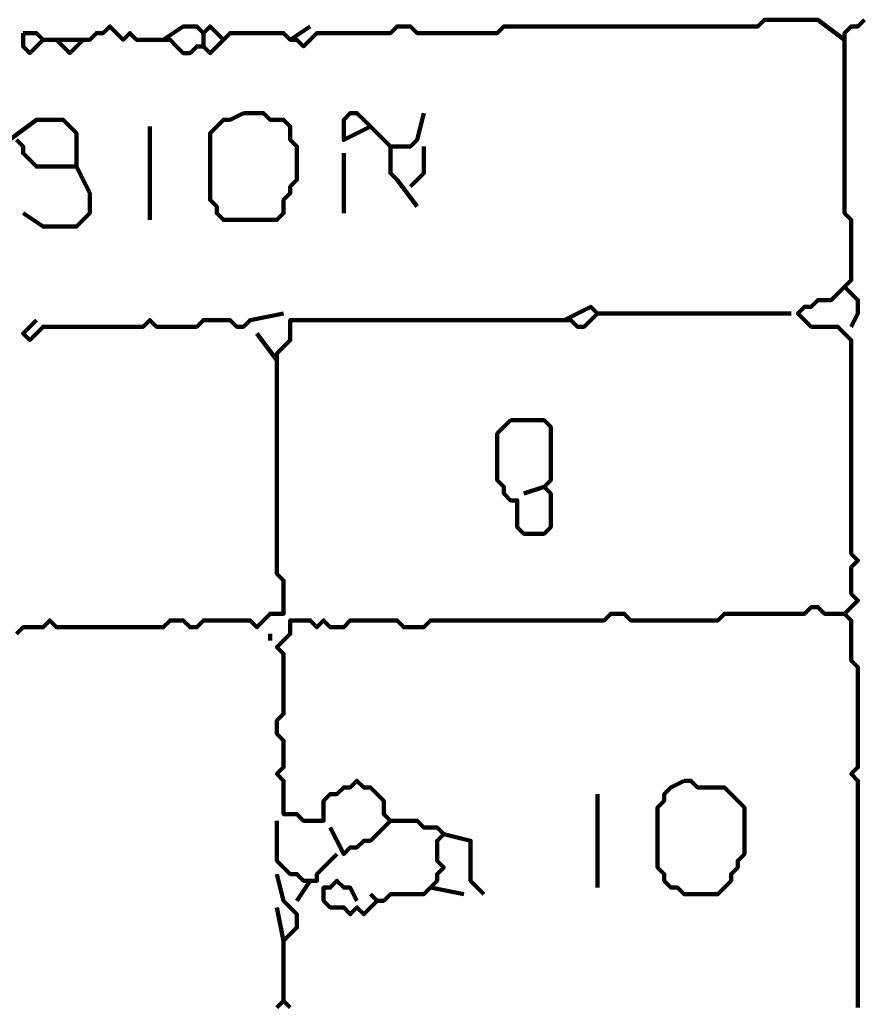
# Model space of a CAD drawing. Header units: metres. Extents: x 2413 to 4131, y 3282 to 4239.
# Tile 51 of 57: x 2943.97 to 2945.14, y 4230.72 to 4232.08. Entities that reach past the tile are written whole.
import ezdxf

# ---------------------------------------------------------------- set-up
doc = ezdxf.new("R2010")
doc.units = ezdxf.units.M
doc.layers.add('P', color=250, linetype='Continuous', lineweight=100)

msp = doc.modelspace()

# ---------------------------------------------------------------- linework, layer by layer
at = {"layer": 'P', "color": 0, "linetype": 'Continuous'}
for points in [[(2944.0604, 4232.0541), (2944.0235, 4232.0541), (2944.0327, 4232.0448), (2944.0419, 4232.0356), (2944.0511, 4232.0448), (2944.0604, 4232.0541), (2944.0696, 4232.0541), (2944.0788, 4232.0633), (2944.0881, 4232.0633), (2944.0973, 4232.0725), (2944.1065, 4232.0633), (2944.1158, 4232.0541), (2944.125, 4232.0633), (2944.1342, 4232.0541), (2944.1435, 4232.0541), (2944.1527, 4232.0541), (2944.1619, 4232.0541), (2944.1711, 4232.0541), (2944.1804, 4232.0541), (2944.1896, 4232.0448), (2944.1988, 4232.0356), (2944.2081, 4232.0356), (2944.2173, 4232.0448), (2944.2265, 4232.0448), (2944.2358, 4232.0356), (2944.245, 4232.0448), (2944.2542, 4232.0541), (2944.2635, 4232.0633), (2944.2727, 4232.0633), (2944.2819, 4232.0633), (2944.2911, 4232.0633), (2944.3004, 4232.0633), (2944.3096, 4232.0633), (2944.3188, 4232.0633), (2944.3281, 4232.0633), (2944.3373, 4232.0633), (2944.3465, 4232.0541), (2944.3558, 4232.0541), (2944.365, 4232.0448), (2944.3742, 4232.0541), (2944.3835, 4232.0633), (2944.3927, 4232.0633), (2944.4019, 4232.0633), (2944.4111, 4232.0633), (2944.4204, 4232.0633), (2944.4296, 4232.0633), (2944.4388, 4232.0633), (2944.4481, 4232.0633), (2944.4573, 4232.0633), (2944.4665, 4232.0633), (2944.4758, 4232.0633), (2944.485, 4232.0633), (2944.4942, 4232.0725), (2944.5035, 4232.0725), (2944.5127, 4232.0725), (2944.5219, 4232.0633), (2944.5311, 4232.0633), (2944.5404, 4232.0633), (2944.5496, 4232.0633), (2944.5588, 4232.0633), (2944.5681, 4232.0633), (2944.5773, 4232.0633), (2944.5865, 4232.0633), (2944.5958, 4232.0633), (2944.605, 4232.0633), (2944.6142, 4232.0633), (2944.6235, 4232.0633), (2944.6327, 4232.0633), (2944.6419, 4232.0725), (2944.6511, 4232.0725), (2944.6604, 4232.0725), (2944.6696, 4232.0725), (2944.6788, 4232.0725), (2944.6881, 4232.0725), (2944.6973, 4232.0725), (2944.7065, 4232.0725), (2944.7158, 4232.0725), (2944.725, 4232.0725), (2944.7342, 4232.0725), (2944.7435, 4232.0725), (2944.7527, 4232.0725), (2944.7619, 4232.0725), (2944.7711, 4232.0725), (2944.7804, 4232.0725), (2944.7896, 4232.0725), (2944.7988, 4232.0725), (2944.8081, 4232.0725), (2944.8173, 4232.0725), (2944.8265, 4232.0725), (2944.8358, 4232.0725), (2944.845, 4232.0725), (2944.8542, 4232.0725), (2944.8635, 4232.0725), (2944.8727, 4232.0725), (2944.8819, 4232.0725), (2944.8911, 4232.0725), (2944.9004, 4232.0725), (2944.9096, 4232.0725), (2944.9188, 4232.0725), (2944.9281, 4232.0725), (2944.9373, 4232.0725), (2944.9465, 4232.0725), (2944.9558, 4232.0725), (2944.965, 4232.0725), (2944.9742, 4232.0725), (2944.9835, 4232.0725), (2944.9927, 4232.0725), (2945.0019, 4232.0817), (2945.0111, 4232.0817), (2945.0204, 4232.0817), (2945.0296, 4232.0817), (2945.0388, 4232.0817), (2945.0481, 4232.0817), (2945.0573, 4232.0817), (2945.0665, 4232.0817), (2945.0758, 4232.0817), (2945.1127, 4232.0541)], [(2944.1711, 4232.0541), (2944.1988, 4232.0725), (2944.2081, 4232.0725), (2944.2173, 4232.0725), (2944.2265, 4232.0633), (2944.2358, 4232.0725), (2944.2542, 4232.0541)], [(2944.3465, 4232.0541), (2944.3742, 4232.0725)], [(2945.1311, 4230.7156), (2945.1311, 4230.7248), (2945.1311, 4230.7341), (2945.1311, 4230.7433), (2945.1311, 4230.7525), (2945.1311, 4230.7617), (2945.1311, 4230.771), (2945.1311, 4230.7802), (2945.1311, 4230.7894), (2945.1311, 4230.7987), (2945.1311, 4230.8079), (2945.1311, 4230.8171), (2945.1311, 4230.8264), (2945.1311, 4230.8356), (2945.1311, 4230.8448), (2945.1311, 4230.8541), (2945.1311, 4230.8633), (2945.1311, 4230.8725), (2945.1311, 4230.8817), (2945.1311, 4230.891), (2945.1311, 4230.9002), (2945.1311, 4230.9094), (2945.1311, 4230.9187), (2945.1311, 4230.9279), (2945.1311, 4230.9371), (2945.1311, 4230.9464), (2945.1311, 4230.9556), (2945.1311, 4230.9648), (2945.1311, 4230.9741), (2945.1311, 4230.9833), (2945.1311, 4230.9925), (2945.1311, 4231.0017), (2945.1311, 4231.011), (2945.1311, 4231.0202), (2945.1311, 4231.0294), (2945.1219, 4231.0387), (2945.1311, 4231.0479), (2945.1311, 4231.0571), (2945.1311, 4231.0664), (2945.1311, 4231.0756), (2945.1311, 4231.0848), (2945.1311, 4231.0941), (2945.1311, 4231.1033), (2945.1311, 4231.1125), (2945.1311, 4231.1217), (2945.1311, 4231.131), (2945.1311, 4231.1402), (2945.1311, 4231.1494), (2945.1311, 4231.1587), (2945.1311, 4231.1679), (2945.1311, 4231.1771), (2945.1311, 4231.1864), (2945.1219, 4231.1956), (2945.1219, 4231.2048), (2945.1219, 4231.2141), (2945.1219, 4231.2233), (2945.1219, 4231.2325), (2945.1219, 4231.2417), (2945.1219, 4231.251), (2945.1127, 4231.2602), (2945.1219, 4231.2694), (2945.1311, 4231.2787), (2945.1219, 4231.2879), (2945.1219, 4231.2971), (2945.1219, 4231.3064), (2945.1219, 4231.3156), (2945.1219, 4231.3248), (2945.1311, 4231.3341), (2945.1219, 4231.3433), (2945.1219, 4231.3525), (2945.1219, 4231.3617), (2945.1219, 4231.371), (2945.1219, 4231.3802), (2945.1219, 4231.3894), (2945.1219, 4231.3987), (2945.1219, 4231.4079), (2945.1219, 4231.4171), (2945.1219, 4231.4264), (2945.1219, 4231.4356), (2945.1219, 4231.4448), (2945.1219, 4231.4541), (2945.1219, 4231.4633), (2945.1219, 4231.4725), (2945.1219, 4231.4817), (2945.1219, 4231.491), (2945.1219, 4231.5002), (2945.1219, 4231.5094), (2945.1219, 4231.5187), (2945.1219, 4231.5279), (2945.1219, 4231.5371), (2945.1219, 4231.5464), (2945.1219, 4231.5556), (2945.1219, 4231.5648), (2945.1219, 4231.5741), (2945.1219, 4231.5833), (2945.1219, 4231.5925), (2945.1219, 4231.6017), (2945.1219, 4231.611), (2945.1219, 4231.6202), (2945.1219, 4231.6294), (2945.1219, 4231.6387), (2945.1127, 4231.6479), (2945.1035, 4231.6571), (2945.0942, 4231.6571), (2945.085, 4231.6571), (2945.0758, 4231.6571), (2945.0665, 4231.6571), (2945.0573, 4231.6664), (2945.0481, 4231.6756), (2945.0573, 4231.6848), (2945.0665, 4231.6848), (2945.0758, 4231.6941), (2945.085, 4231.6941), (2945.0942, 4231.6941), (2945.1035, 4231.7033), (2945.1127, 4231.7125), (2945.1219, 4231.7217), (2945.1219, 4231.731), (2945.1219, 4231.7402), (2945.1219, 4231.7494), (2945.1219, 4231.7587), (2945.1219, 4231.7679), (2945.1219, 4231.7771), (2945.1219, 4231.7864), (2945.1219, 4231.7956), (2945.1219, 4231.8048), (2945.1127, 4231.8141), (2945.1127, 4231.8233), (2945.1127, 4231.8325), (2945.1127, 4231.8417), (2945.1127, 4231.851), (2945.1127, 4231.8602), (2945.1127, 4231.8694), (2945.1127, 4231.8787), (2945.1127, 4231.8879), (2945.1127, 4231.8971), (2945.1127, 4231.9064), (2945.1127, 4231.9156), (2945.1127, 4231.9248), (2945.1127, 4231.9341), (2945.1127, 4231.9433), (2945.1127, 4231.9525), (2945.1127, 4231.9617), (2945.1127, 4231.971), (2945.1127, 4231.9802), (2945.1127, 4231.9894), (2945.1127, 4231.9987), (2945.1127, 4232.0079), (2945.1127, 4232.0171), (2945.1127, 4232.0264), (2945.1127, 4232.0356), (2945.1127, 4232.0448), (2945.1127, 4232.0541), (2945.1127, 4232.0633), (2945.1219, 4232.0725), (2945.1311, 4232.0725), (2945.1404, 4232.0817)], [(2943.9773, 4232.0633), (2943.9865, 4232.0633), (2943.9958, 4232.0633), (2944.005, 4232.0541), (2943.9958, 4232.0448), (2943.9865, 4232.0356), (2943.9773, 4232.0448), (2943.9773, 4232.0633)], [(2944.2265, 4232.0633), (2944.2265, 4232.0448)], [(2944.005, 4232.0541), (2944.0235, 4232.0541)], [(2944.2819, 4231.9525), (2944.2911, 4231.9525), (2944.3004, 4231.9525), (2944.3096, 4231.9525), (2944.3188, 4231.9433), (2944.3281, 4231.9433), (2944.3373, 4231.9433), (2944.3465, 4231.9341), (2944.3465, 4231.9248), (2944.3465, 4231.9156), (2944.3558, 4231.9064), (2944.3558, 4231.8971), (2944.3558, 4231.8879), (2944.3558, 4231.8787), (2944.3558, 4231.8694), (2944.3558, 4231.8602), (2944.3465, 4231.851), (2944.3465, 4231.8417), (2944.3373, 4231.8325), (2944.3373, 4231.8233), (2944.3373, 4231.8141), (2944.3281, 4231.8048), (2944.3188, 4231.8048), (2944.3096, 4231.8048), (2944.3004, 4231.8048), (2944.2911, 4231.8048), (2944.2819, 4231.8048), (2944.2727, 4231.8048), (2944.2635, 4231.8048), (2944.2542, 4231.8048), (2944.245, 4231.8141), (2944.245, 4231.8233), (2944.2358, 4231.8325), (2944.2358, 4231.8417), (2944.2358, 4231.851), (2944.2358, 4231.8602), (2944.2358, 4231.8694), (2944.2358, 4231.8787), (2944.2358, 4231.8879), (2944.2358, 4231.8971), (2944.2358, 4231.9064), (2944.2358, 4231.9156), (2944.2358, 4231.9248), (2944.245, 4231.9341), (2944.2542, 4231.9433), (2944.2635, 4231.9433), (2944.2819, 4231.9525)], [(2944.4573, 4231.9341), (2944.4204, 4231.9156), (2944.4204, 4231.9248), (2944.4204, 4231.9341), (2944.4204, 4231.9433), (2944.4296, 4231.9525), (2944.4388, 4231.9525), (2944.4481, 4231.9433), (2944.4573, 4231.9341), (2944.4665, 4231.9248), (2944.4758, 4231.9156), (2944.485, 4231.9064), (2944.4942, 4231.9064), (2944.5035, 4231.9064), (2944.5127, 4231.9064), (2944.5219, 4231.9156), (2944.5311, 4231.9525)], [(2943.9588, 4231.9156), (2943.9958, 4231.9433), (2944.005, 4231.9433), (2944.0142, 4231.9433), (2944.0235, 4231.9433), (2944.0327, 4231.9433), (2944.0419, 4231.9341), (2944.0511, 4231.9248), (2944.0511, 4231.9156), (2944.0511, 4231.9064), (2944.0511, 4231.8971), (2944.0511, 4231.8879), (2944.0511, 4231.8787), (2944.0419, 4231.8787), (2944.0327, 4231.8787), (2944.0235, 4231.8787), (2944.0142, 4231.8787), (2944.005, 4231.8787), (2943.9958, 4231.8787), (2943.9865, 4231.8879), (2943.9773, 4231.8971), (2943.9773, 4231.9064), (2943.9681, 4231.9156)], [(2944.1527, 4231.9341), (2944.1527, 4231.8971), (2944.1527, 4231.8879), (2944.1527, 4231.8787), (2944.1527, 4231.8694), (2944.1527, 4231.8602), (2944.1527, 4231.851), (2944.1527, 4231.8417), (2944.1527, 4231.8048)], [(2944.4204, 4231.8971), (2944.4204, 4231.8694), (2944.4204, 4231.8602), (2944.4204, 4231.851), (2944.4204, 4231.8417), (2944.4204, 4231.8325), (2944.4204, 4231.8141)], [(2944.485, 4231.9064), (2944.485, 4231.8694), (2944.4942, 4231.8602), (2944.5219, 4231.8233)], [(2944.5311, 4231.9064), (2944.5311, 4231.8879), (2944.5311, 4231.8787), (2944.5311, 4231.8694), (2944.5127, 4231.851)], [(2944.0511, 4231.8787), (2944.0696, 4231.8417), (2944.0696, 4231.8325), (2944.0696, 4231.8233), (2944.0696, 4231.8141), (2944.0604, 4231.8048), (2944.0511, 4231.7956), (2944.0419, 4231.7956), (2944.0327, 4231.7956), (2944.0235, 4231.7956), (2944.0142, 4231.7956), (2944.005, 4231.7956), (2943.9773, 4231.8141)], [(2945.1127, 4231.7125), (2945.1311, 4231.6941), (2945.1311, 4231.6848), (2945.1311, 4231.6756), (2945.1219, 4231.6571)], [(2944.725, 4231.6664), (2944.7619, 4231.6848), (2944.7711, 4231.6756), (2944.7619, 4231.6664), (2944.7527, 4231.6571), (2944.7435, 4231.6571), (2944.7342, 4231.6664), (2944.725, 4231.6664), (2944.7158, 4231.6664), (2944.7065, 4231.6664), (2944.6973, 4231.6664), (2944.6881, 4231.6664), (2944.6788, 4231.6664), (2944.6696, 4231.6664), (2944.6604, 4231.6664), (2944.6511, 4231.6664), (2944.6419, 4231.6664), (2944.6327, 4231.6664), (2944.6235, 4231.6664), (2944.6142, 4231.6664), (2944.605, 4231.6664), (2944.5958, 4231.6664), (2944.5865, 4231.6664), (2944.5773, 4231.6664), (2944.5681, 4231.6664), (2944.5588, 4231.6664), (2944.5496, 4231.6664), (2944.5404, 4231.6664), (2944.5311, 4231.6664), (2944.5219, 4231.6664), (2944.5127, 4231.6664), (2944.5035, 4231.6664), (2944.4942, 4231.6664), (2944.485, 4231.6664), (2944.4758, 4231.6664), (2944.4665, 4231.6664), (2944.4573, 4231.6664), (2944.4481, 4231.6664), (2944.4388, 4231.6664), (2944.4296, 4231.6664), (2944.4204, 4231.6664), (2944.4111, 4231.6664), (2944.4019, 4231.6664), (2944.3927, 4231.6664), (2944.3835, 4231.6664), (2944.3742, 4231.6664), (2944.365, 4231.6664), (2944.3558, 4231.6664), (2944.3465, 4231.6664), (2944.3465, 4231.6571), (2944.3465, 4231.6479), (2944.3465, 4231.6387), (2944.3373, 4231.6294), (2944.3281, 4231.6202), (2944.3281, 4231.611), (2944.3281, 4231.6017), (2944.3281, 4231.5925), (2944.3281, 4231.5833), (2944.3281, 4231.5741), (2944.3281, 4231.5648), (2944.3281, 4231.5556), (2944.3281, 4231.5464), (2944.3281, 4231.5371), (2944.3281, 4231.5279), (2944.3281, 4231.5187), (2944.3281, 4231.5094), (2944.3281, 4231.5002), (2944.3281, 4231.491), (2944.3281, 4231.4817), (2944.3281, 4231.4725), (2944.3281, 4231.4633), (2944.3281, 4231.4541), (2944.3281, 4231.4448), (2944.3281, 4231.4356), (2944.3281, 4231.4264), (2944.3281, 4231.4171), (2944.3281, 4231.4079), (2944.3281, 4231.3987), (2944.3281, 4231.3894), (2944.3281, 4231.3802), (2944.3281, 4231.371), (2944.3281, 4231.3617), (2944.3281, 4231.3525), (2944.3281, 4231.3433), (2944.3281, 4231.3341), (2944.3281, 4231.3248), (2944.3281, 4231.3156), (2944.3373, 4231.3064), (2944.3373, 4231.2971), (2944.3373, 4231.2879), (2944.3373, 4231.2787), (2944.3373, 4231.2694), (2944.3373, 4231.2602), (2944.3281, 4231.2602), (2944.3188, 4231.2602), (2944.3096, 4231.251), (2944.3004, 4231.2417), (2944.2911, 4231.251), (2944.2819, 4231.251), (2944.2727, 4231.251), (2944.2635, 4231.251), (2944.2542, 4231.251), (2944.245, 4231.251), (2944.2358, 4231.251), (2944.2265, 4231.251), (2944.2173, 4231.2417), (2944.2081, 4231.2417), (2944.1988, 4231.251), (2944.1896, 4231.251), (2944.1804, 4231.251), (2944.1711, 4231.2417), (2944.1619, 4231.2417), (2944.1527, 4231.2417), (2944.1435, 4231.2417), (2944.1342, 4231.2417), (2944.125, 4231.2417), (2944.1158, 4231.2417), (2944.1065, 4231.2417), (2944.0973, 4231.2417), (2944.0881, 4231.2417), (2944.0788, 4231.2417), (2944.0696, 4231.2417), (2944.0604, 4231.2417), (2944.0511, 4231.2417), (2944.0419, 4231.2417), (2944.0327, 4231.2417), (2944.0235, 4231.2417), (2944.0142, 4231.251), (2944.005, 4231.2417), (2943.9958, 4231.2417), (2943.9865, 4231.2417), (2943.9773, 4231.2417), (2943.9681, 4231.2325)], [(2943.9958, 4231.6664), (2943.9773, 4231.6479), (2943.9865, 4231.6387), (2943.9958, 4231.6479), (2944.005, 4231.6571), (2944.0142, 4231.6571), (2944.0235, 4231.6571), (2944.0327, 4231.6571), (2944.0419, 4231.6571), (2944.0511, 4231.6571), (2944.0604, 4231.6571), (2944.0696, 4231.6571), (2944.0788, 4231.6571), (2944.0881, 4231.6571), (2944.0973, 4231.6571), (2944.1065, 4231.6571), (2944.1158, 4231.6571), (2944.125, 4231.6571), (2944.1342, 4231.6571), (2944.1435, 4231.6571), (2944.1527, 4231.6664), (2944.1619, 4231.6571), (2944.1711, 4231.6571), (2944.1804, 4231.6571), (2944.1896, 4231.6571), (2944.1988, 4231.6571), (2944.2081, 4231.6571), (2944.2173, 4231.6571), (2944.2265, 4231.6664), (2944.2358, 4231.6664), (2944.245, 4231.6664), (2944.2542, 4231.6664), (2944.2635, 4231.6664), (2944.2727, 4231.6571), (2944.2819, 4231.6571), (2944.2911, 4231.6664), (2944.3373, 4231.6756)], [(2944.7711, 4231.6756), (2944.8081, 4231.6756), (2944.8173, 4231.6756), (2944.8265, 4231.6756), (2944.8358, 4231.6756), (2944.845, 4231.6756), (2944.8542, 4231.6756), (2944.8635, 4231.6756), (2944.8727, 4231.6756), (2944.8819, 4231.6756), (2944.8911, 4231.6756), (2944.9004, 4231.6756), (2944.9096, 4231.6756), (2944.9188, 4231.6756), (2944.9281, 4231.6756), (2944.9373, 4231.6756), (2944.9465, 4231.6756), (2944.9558, 4231.6756), (2944.965, 4231.6756), (2944.9742, 4231.6756), (2944.9835, 4231.6756), (2944.9927, 4231.6756), (2945.0019, 4231.6756), (2945.0111, 4231.6756), (2945.0388, 4231.6756)], [(2944.3004, 4231.6479), (2944.3281, 4231.611)], [(2944.6511, 4231.5279), (2944.6604, 4231.5279), (2944.6696, 4231.5279), (2944.6788, 4231.5279), (2944.6881, 4231.5279), (2944.6973, 4231.5279), (2944.7065, 4231.5187), (2944.7065, 4231.5094), (2944.7065, 4231.5002), (2944.7065, 4231.491), (2944.7065, 4231.4817), (2944.7065, 4231.4725), (2944.7065, 4231.4633), (2944.7065, 4231.4541), (2944.7065, 4231.4448), (2944.6973, 4231.4356), (2944.7065, 4231.4264), (2944.7065, 4231.4171), (2944.7065, 4231.4079), (2944.7065, 4231.3987), (2944.7065, 4231.3894), (2944.7065, 4231.3802), (2944.6973, 4231.371), (2944.6881, 4231.371), (2944.6788, 4231.371), (2944.6696, 4231.371), (2944.6604, 4231.3802), (2944.6604, 4231.3894), (2944.6604, 4231.3987), (2944.6604, 4231.4079), (2944.6604, 4231.4171), (2944.6511, 4231.4171), (2944.6419, 4231.4264), (2944.6419, 4231.4356), (2944.6327, 4231.4448), (2944.6327, 4231.4541), (2944.6327, 4231.4633), (2944.6327, 4231.4725), (2944.6327, 4231.4817), (2944.6327, 4231.491), (2944.6327, 4231.5002), (2944.6327, 4231.5094), (2944.6511, 4231.5279)], [(2944.6696, 4231.4264), (2944.6973, 4231.4356)], [(2944.4019, 4230.9648), (2944.4204, 4230.9279), (2944.4296, 4230.9371), (2944.4388, 4230.9371), (2944.4481, 4230.9464), (2944.4573, 4230.9464), (2944.4665, 4230.9556), (2944.4758, 4230.9648), (2944.485, 4230.9741), (2944.4758, 4230.9833), (2944.4758, 4230.9925), (2944.4758, 4231.0017), (2944.4665, 4231.011), (2944.4573, 4231.0202), (2944.4481, 4231.0202), (2944.4388, 4231.0294), (2944.4296, 4231.0202), (2944.4204, 4231.0202), (2944.4111, 4231.011), (2944.4019, 4231.011), (2944.3927, 4231.0017), (2944.3927, 4230.9925), (2944.3927, 4230.9833), (2944.3927, 4230.9741), (2944.3835, 4230.9741), (2944.3742, 4230.9741), (2944.365, 4230.9741), (2944.3558, 4230.9833), (2944.3465, 4230.9833), (2944.3373, 4230.9833), (2944.3373, 4230.9925), (2944.3373, 4231.0017), (2944.3373, 4231.011), (2944.3373, 4231.0202), (2944.3373, 4231.0294), (2944.3281, 4231.0387), (2944.3373, 4231.0479), (2944.3373, 4231.0571), (2944.3373, 4231.0664), (2944.3373, 4231.0756), (2944.3373, 4231.0848), (2944.3281, 4231.0941), (2944.3281, 4231.1033), (2944.3281, 4231.1125), (2944.3373, 4231.1217), (2944.3373, 4231.131), (2944.3373, 4231.1402), (2944.3373, 4231.1494), (2944.3373, 4231.1587), (2944.3373, 4231.1679), (2944.3373, 4231.1771), (2944.3373, 4231.1864), (2944.3373, 4231.1956), (2944.3373, 4231.2048), (2944.3281, 4231.2141), (2944.3373, 4231.2233), (2944.3465, 4231.2325), (2944.3465, 4231.2417), (2944.3465, 4231.251), (2944.3558, 4231.251), (2944.365, 4231.251), (2944.3742, 4231.251), (2944.3835, 4231.2417), (2944.3927, 4231.251), (2944.4019, 4231.2417), (2944.4111, 4231.2417), (2944.4204, 4231.2417), (2944.4296, 4231.251), (2944.4388, 4231.251), (2944.4481, 4231.251), (2944.4573, 4231.251), (2944.4665, 4231.251), (2944.4758, 4231.251), (2944.485, 4231.251), (2944.4942, 4231.251), (2944.5035, 4231.2417), (2944.5127, 4231.2417), (2944.5219, 4231.2417), (2944.5311, 4231.2417), (2944.5404, 4231.251), (2944.5496, 4231.251), (2944.5588, 4231.251), (2944.5681, 4231.251), (2944.5773, 4231.251), (2944.5865, 4231.251), (2944.5958, 4231.251), (2944.605, 4231.251), (2944.6142, 4231.251), (2944.6235, 4231.251), (2944.6327, 4231.251), (2944.6419, 4231.251), (2944.6511, 4231.251), (2944.6604, 4231.251), (2944.6696, 4231.251), (2944.6788, 4231.251), (2944.6881, 4231.251), (2944.6973, 4231.251), (2944.7065, 4231.251), (2944.7158, 4231.251), (2944.725, 4231.251), (2944.7342, 4231.251), (2944.7435, 4231.251), (2944.7527, 4231.251), (2944.7619, 4231.251), (2944.7711, 4231.251), (2944.7804, 4231.251), (2944.7896, 4231.2602), (2944.7988, 4231.2602), (2944.8081, 4231.2602), (2944.8173, 4231.251), (2944.8265, 4231.251), (2944.8358, 4231.251), (2944.845, 4231.251), (2944.8542, 4231.251), (2944.8635, 4231.251), (2944.8727, 4231.251), (2944.8819, 4231.251), (2944.8911, 4231.251), (2944.9004, 4231.251), (2944.9096, 4231.251), (2944.9188, 4231.251), (2944.9281, 4231.251), (2944.9373, 4231.251), (2944.9465, 4231.2602), (2944.9558, 4231.2602), (2944.965, 4231.2602), (2944.9742, 4231.2602), (2944.9835, 4231.2602), (2944.9927, 4231.2602), (2945.0019, 4231.2602), (2945.0111, 4231.2602), (2945.0204, 4231.2602), (2945.0296, 4231.2602), (2945.0388, 4231.2602), (2945.0481, 4231.2602), (2945.0573, 4231.2602), (2945.0665, 4231.2694), (2945.0758, 4231.2694), (2945.085, 4231.2602), (2945.0942, 4231.2602), (2945.1127, 4231.2602)], [(2944.3188, 4231.2325), (2944.3188, 4231.2233)], [(2944.8911, 4231.0294), (2944.9004, 4231.0294), (2944.9096, 4231.0202), (2944.9188, 4231.0202), (2944.9281, 4231.0202), (2944.9373, 4231.0202), (2944.9465, 4231.0202), (2944.9558, 4231.011), (2944.965, 4231.0017), (2944.9742, 4230.9925), (2944.9742, 4230.9833), (2944.9742, 4230.9741), (2944.9742, 4230.9648), (2944.9742, 4230.9556), (2944.9742, 4230.9464), (2944.9742, 4230.9371), (2944.9742, 4230.9279), (2944.965, 4230.9187), (2944.965, 4230.9094), (2944.9558, 4230.9002), (2944.9558, 4230.891), (2944.9465, 4230.8817), (2944.9373, 4230.8725), (2944.9281, 4230.8725), (2944.9188, 4230.8725), (2944.9096, 4230.8725), (2944.9004, 4230.8725), (2944.8911, 4230.8725), (2944.8819, 4230.8817), (2944.8727, 4230.8817), (2944.8635, 4230.891), (2944.8635, 4230.9002), (2944.8542, 4230.9094), (2944.8542, 4230.9187), (2944.8542, 4230.9279), (2944.8542, 4230.9371), (2944.8542, 4230.9464), (2944.8542, 4230.9556), (2944.8542, 4230.9648), (2944.8542, 4230.9741), (2944.8542, 4230.9833), (2944.8542, 4230.9925), (2944.8635, 4231.0017), (2944.8635, 4231.011), (2944.8727, 4231.0202), (2944.8911, 4231.0294)], [(2944.7711, 4231.011), (2944.7711, 4230.9741), (2944.7711, 4230.9648), (2944.7711, 4230.9556), (2944.7711, 4230.9464), (2944.7711, 4230.9371), (2944.7711, 4230.9279), (2944.7711, 4230.9187), (2944.7711, 4230.8817)], [(2944.3281, 4230.9741), (2944.3281, 4230.9371), (2944.3281, 4230.9279), (2944.3281, 4230.9187), (2944.3373, 4230.9094), (2944.3465, 4230.9002), (2944.3558, 4230.9002), (2944.365, 4230.891), (2944.3742, 4230.891), (2944.3835, 4230.891), (2944.3835, 4230.9002), (2944.3927, 4230.9094), (2944.4111, 4230.9279)], [(2944.485, 4230.9741), (2944.5219, 4230.9741), (2944.5311, 4230.9648), (2944.5404, 4230.9648), (2944.5496, 4230.9648), (2944.5588, 4230.9556), (2944.5496, 4230.9464), (2944.5496, 4230.9371), (2944.5496, 4230.9279), (2944.5496, 4230.9187), (2944.5588, 4230.9094), (2944.5496, 4230.9002), (2944.5496, 4230.891), (2944.5404, 4230.8817), (2944.5311, 4230.8725), (2944.5219, 4230.8725), (2944.5127, 4230.8725), (2944.5035, 4230.8725), (2944.4942, 4230.8725), (2944.485, 4230.8725), (2944.4758, 4230.8633), (2944.4665, 4230.8633), (2944.4573, 4230.8541), (2944.4481, 4230.8448), (2944.4388, 4230.8541), (2944.4296, 4230.8448), (2944.4204, 4230.8541), (2944.4111, 4230.8541), (2944.4019, 4230.8541), (2944.3927, 4230.8633), (2944.3927, 4230.8725), (2944.3927, 4230.8817), (2944.4019, 4230.8817), (2944.4111, 4230.891), (2944.4204, 4230.8817), (2944.4296, 4230.8817), (2944.4388, 4230.8633)], [(2944.5588, 4230.9556), (2944.5958, 4230.9464), (2944.5958, 4230.9371), (2944.5958, 4230.9279), (2944.5958, 4230.9187), (2944.5958, 4230.9094), (2944.5958, 4230.9002), (2944.5958, 4230.891), (2944.6142, 4230.8725)], [(2944.3281, 4230.9002), (2944.3373, 4230.8633), (2944.3465, 4230.8541), (2944.3558, 4230.8448), (2944.3558, 4230.8356), (2944.3558, 4230.8264), (2944.3465, 4230.8171), (2944.3373, 4230.8079), (2944.3281, 4230.8541)], [(2944.3742, 4230.891), (2944.3558, 4230.8633)], [(2944.4573, 4230.8725), (2944.4665, 4230.8633)], [(2944.5404, 4230.8817), (2944.5865, 4230.8725)], [(2944.3373, 4230.8079), (2944.3373, 4230.7802), (2944.3373, 4230.771), (2944.3373, 4230.7617), (2944.3373, 4230.7525), (2944.3373, 4230.7433), (2944.3373, 4230.7248)], [(2944.3281, 4230.7156), (2944.3373, 4230.7248), (2944.3465, 4230.7156)]]:
    msp.add_lwpolyline(points, dxfattribs=at)

doc.saveas('drawing.dxf')
